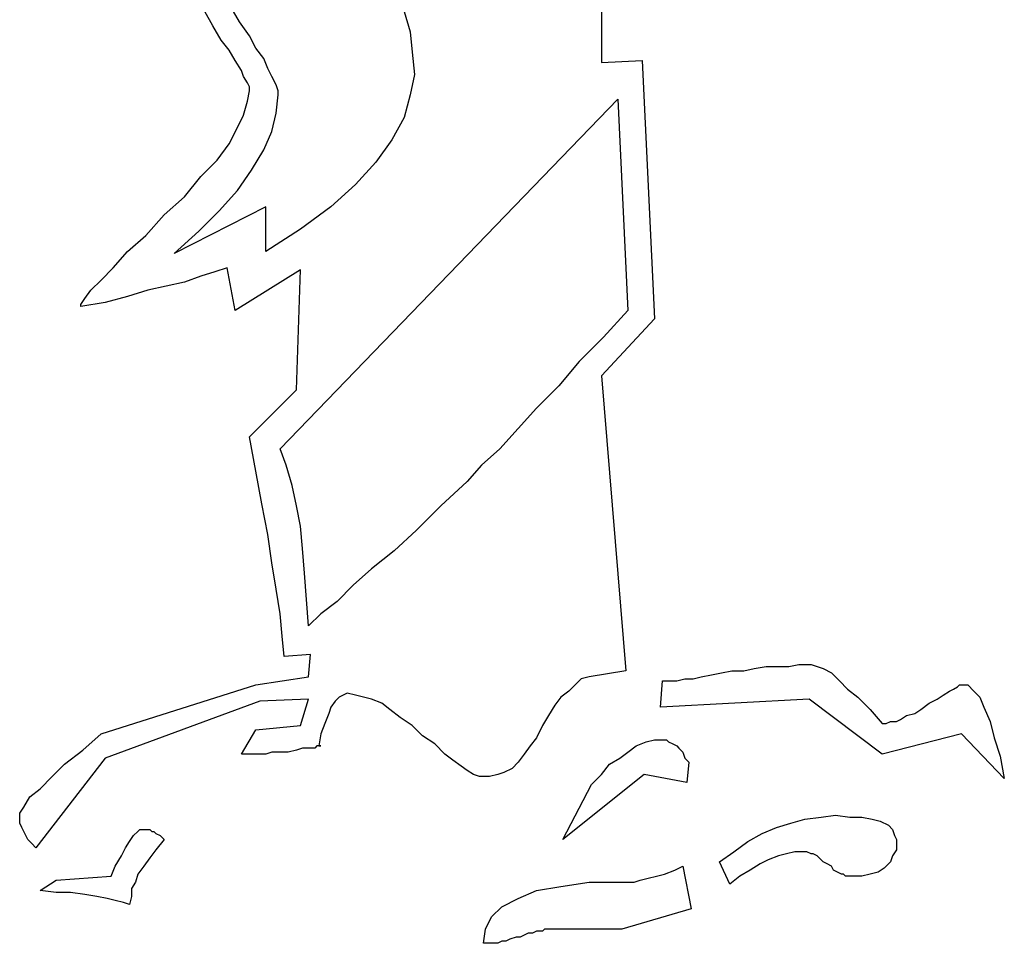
# Model space of a CAD drawing. Extents: x 0.1 to 26.3, y 0 to 2.6.
# Tile 13 of 28: x 13.5 to 14.5, y 0 to 0.9. Entities that reach past the tile are written whole.
import ezdxf

# ---------------------------------------------------------------- set-up
doc = ezdxf.new("R2010")
doc.units = 0

msp = doc.modelspace()

# ---------------------------------------------------------------- linework, layer by layer
at = {"color": 0}
for p, q in [((14.10156, 0.984375, 0.5), (14.10156, 0.853516, 0.5)), ((13.72852, 0.888672, 0.5), (13.7207, 0.902344, 0.5)), ((13.75391, 0.892578, 0.5), (13.74609, 0.90625, 0.5)), ((13.91211, 0.902344, 0.5), (13.91797, 0.882813, 0.5)), ((13.73633, 0.875, 0.5), (13.72852, 0.888672, 0.5)), ((13.76367, 0.878906, 0.5), (13.75391, 0.892578, 0.5)), ((13.91797, 0.882813, 0.5), (13.91992, 0.863281, 0.5)), ((13.74414, 0.865234, 0.5), (13.73633, 0.875, 0.5)), ((13.76953, 0.867188, 0.5), (13.76367, 0.878906, 0.5)), ((13.75, 0.855469, 0.5), (13.74414, 0.865234, 0.5)), ((13.77734, 0.857422, 0.5), (13.76953, 0.867188, 0.5)), ((13.91992, 0.863281, 0.5), (13.92188, 0.841797, 0.5)), ((13.75586, 0.845703, 0.5), (13.75, 0.855469, 0.5)), ((13.78125, 0.847656, 0.5), (13.77734, 0.857422, 0.5)), ((14.10156, 0.853516, 0.5), (14.14063, 0.855469, 0.5)), ((14.14063, 0.855469, 0.5), (14.15234, 0.607422, 0.5)), ((13.75781, 0.839844, 0.5), (13.75586, 0.845703, 0.5)), ((13.78516, 0.839844, 0.5), (13.78125, 0.847656, 0.5)), ((13.92188, 0.841797, 0.5), (13.91797, 0.822266, 0.5)), ((13.76172, 0.833984, 0.5), (13.75781, 0.839844, 0.5)), ((13.76367, 0.830078, 0.5), (13.76172, 0.833984, 0.5)), ((13.78906, 0.832031, 0.5), (13.78516, 0.839844, 0.5)), ((13.79102, 0.826172, 0.5), (13.78906, 0.832031, 0.5)), ((13.76172, 0.816406, 0.5), (13.76367, 0.826172, 0.5)), ((13.76367, 0.826172, 0.5), (13.76367, 0.830078, 0.5)), ((13.79102, 0.822266, 0.5), (13.79102, 0.826172, 0.5)), ((13.75781, 0.802734, 0.5), (13.76172, 0.816406, 0.5)), ((13.78906, 0.804688, 0.5), (13.79102, 0.822266, 0.5)), ((13.79297, 0.482422, 0.5), (14.11719, 0.818359, 0.5)), ((13.91797, 0.822266, 0.5), (13.91211, 0.800781, 0.5)), ((14.11719, 0.818359, 0.5), (14.12695, 0.615234, 0.5)), ((13.78516, 0.787109, 0.5), (13.78906, 0.804688, 0.5)), ((13.75195, 0.791016, 0.5), (13.75781, 0.802734, 0.5)), ((13.91211, 0.800781, 0.5), (13.90039, 0.779297, 0.5)), ((13.74414, 0.775391, 0.5), (13.75195, 0.791016, 0.5)), ((13.77734, 0.769531, 0.5), (13.78516, 0.787109, 0.5)), ((13.73242, 0.759766, 0.5), (13.74414, 0.775391, 0.5)), ((13.90039, 0.779297, 0.5), (13.88477, 0.757813, 0.5)), ((13.76563, 0.75, 0.5), (13.77734, 0.769531, 0.5)), ((13.7168, 0.744141, 0.5), (13.73242, 0.759766, 0.5)), ((13.88477, 0.757813, 0.5), (13.86523, 0.736328, 0.5)), ((13.75195, 0.730469, 0.5), (13.76563, 0.75, 0.5)), ((13.70117, 0.724609, 0.5), (13.7168, 0.744141, 0.5)), ((13.73438, 0.710938, 0.5), (13.75195, 0.730469, 0.5)), ((13.86523, 0.736328, 0.5), (13.8418, 0.714844, 0.5)), ((13.68164, 0.707031, 0.5), (13.70117, 0.724609, 0.5)), ((13.7793, 0.714844, 0.5), (13.69141, 0.669922, 0.5)), ((13.71484, 0.691406, 0.5), (13.73438, 0.710938, 0.5)), ((13.7793, 0.671875, 0.5), (13.7793, 0.714844, 0.5)), ((13.8418, 0.714844, 0.5), (13.8125, 0.693359, 0.5)), ((13.66406, 0.6875, 0.5), (13.68164, 0.707031, 0.5)), ((13.69141, 0.669922, 0.5), (13.71484, 0.691406, 0.5)), ((13.8125, 0.693359, 0.5), (13.7793, 0.671875, 0.5)), ((13.64648, 0.671875, 0.5), (13.66406, 0.6875, 0.5)), ((13.63281, 0.65625, 0.5), (13.64648, 0.671875, 0.5)), ((13.62109, 0.644531, 0.5), (13.63281, 0.65625, 0.5)), ((13.73047, 0.652344, 0.5), (13.7168, 0.648438, 0.5)), ((13.74219, 0.65625, 0.5), (13.73047, 0.652344, 0.5)), ((13.75, 0.615234, 0.5), (13.74219, 0.65625, 0.5)), ((13.8125, 0.654297, 0.5), (13.75, 0.615234, 0.5)), ((13.80859, 0.539063, 0.5), (13.8125, 0.654297, 0.5)), ((13.61133, 0.634766, 0.5), (13.62109, 0.644531, 0.5)), ((13.7168, 0.648438, 0.5), (13.70117, 0.642578, 0.5)), ((13.60547, 0.626953, 0.5), (13.61133, 0.634766, 0.5)), ((13.66602, 0.634766, 0.5), (13.64648, 0.628906, 0.5)), ((13.68359, 0.638672, 0.5), (13.66602, 0.634766, 0.5)), ((13.70117, 0.642578, 0.5), (13.68359, 0.638672, 0.5)), ((13.60156, 0.621094, 0.5), (13.60547, 0.626953, 0.5)), ((13.64648, 0.628906, 0.5), (13.625, 0.623047, 0.5)), ((13.625, 0.623047, 0.5), (13.60156, 0.619141, 0.5)), ((13.60156, 0.619141, 0.5), (13.60156, 0.621094, 0.5)), ((14.12695, 0.615234, 0.5), (14.10352, 0.589844, 0.5)), ((14.15234, 0.607422, 0.5), (14.10156, 0.552734, 0.5)), ((14.10352, 0.589844, 0.5), (14.08008, 0.566406, 0.5)), ((14.08008, 0.566406, 0.5), (14.06055, 0.542969, 0.5)), ((14.10156, 0.552734, 0.5), (14.125, 0.269531, 0.5)), ((13.76367, 0.494141, 0.5), (13.80859, 0.539063, 0.5)), ((14.06055, 0.542969, 0.5), (14.03906, 0.521484, 0.5)), ((14.03906, 0.521484, 0.5), (14.02148, 0.501953, 0.5)), ((14.02148, 0.501953, 0.5), (14.00391, 0.482422, 0.5)), ((13.76953, 0.460938, 0.5), (13.76367, 0.494141, 0.5)), ((13.79883, 0.466797, 0.5), (13.79297, 0.482422, 0.5)), ((14.00391, 0.482422, 0.5), (13.98633, 0.466797, 0.5)), ((13.80469, 0.447266, 0.5), (13.79883, 0.466797, 0.5)), ((13.98633, 0.466797, 0.5), (13.97266, 0.451172, 0.5)), ((13.77539, 0.429688, 0.5), (13.76953, 0.460938, 0.5)), ((13.80859, 0.427734, 0.5), (13.80469, 0.447266, 0.5)), ((13.97266, 0.451172, 0.5), (13.94727, 0.427734, 0.5)), ((13.78125, 0.400391, 0.5), (13.77539, 0.429688, 0.5)), ((13.8125, 0.408203, 0.5), (13.80859, 0.427734, 0.5)), ((13.94727, 0.427734, 0.5), (13.92383, 0.404297, 0.5)), ((13.81445, 0.386719, 0.5), (13.8125, 0.408203, 0.5)), ((13.78516, 0.373047, 0.5), (13.78125, 0.400391, 0.5)), ((13.92383, 0.404297, 0.5), (13.90234, 0.384766, 0.5)), ((13.81641, 0.363281, 0.5), (13.81445, 0.386719, 0.5)), ((13.90234, 0.384766, 0.5), (13.88086, 0.367188, 0.5)), ((13.78906, 0.347656, 0.5), (13.78516, 0.373047, 0.5)), ((13.81836, 0.337891, 0.5), (13.81641, 0.363281, 0.5)), ((13.88086, 0.367188, 0.5), (13.86328, 0.351563, 0.5)), ((13.86328, 0.351563, 0.5), (13.84766, 0.335938, 0.5)), ((13.79297, 0.324219, 0.5), (13.78906, 0.347656, 0.5)), ((13.82031, 0.3125, 0.5), (13.81836, 0.337891, 0.5)), ((13.84766, 0.335938, 0.5), (13.83203, 0.324219, 0.5)), ((13.79492, 0.302734, 0.5), (13.79297, 0.324219, 0.5)), ((13.83203, 0.324219, 0.5), (13.82031, 0.3125, 0.5)), ((13.79688, 0.283203, 0.5), (13.79492, 0.302734, 0.5)), ((13.82227, 0.285156, 0.5), (13.79688, 0.283203, 0.5)), ((13.82031, 0.263672, 0.5), (13.82227, 0.285156, 0.5)), ((14.28125, 0.273438, 0.5), (14.29102, 0.275391, 0.5)), ((14.29102, 0.275391, 0.5), (14.30273, 0.275391, 0.5)), ((14.30273, 0.275391, 0.5), (14.30859, 0.273438, 0.5)), ((14.125, 0.269531, 0.5), (14.08984, 0.263672, 0.5)), ((14.19727, 0.263672, 0.5), (14.20703, 0.265625, 0.5)), ((14.20703, 0.265625, 0.5), (14.2168, 0.267578, 0.5)), ((14.2168, 0.267578, 0.5), (14.22656, 0.269531, 0.5)), ((14.22656, 0.269531, 0.5), (14.23828, 0.269531, 0.5)), ((14.23828, 0.269531, 0.5), (14.24805, 0.271484, 0.5)), ((14.24805, 0.271484, 0.5), (14.25977, 0.273438, 0.5)), ((14.25977, 0.273438, 0.5), (14.26953, 0.273438, 0.5)), ((14.26953, 0.273438, 0.5), (14.28125, 0.273438, 0.5)), ((14.30859, 0.273438, 0.5), (14.31445, 0.271484, 0.5)), ((14.31445, 0.271484, 0.5), (14.32227, 0.267578, 0.5)), ((14.32227, 0.267578, 0.5), (14.33008, 0.259766, 0.5)), ((13.62109, 0.208984, 0.5), (13.76953, 0.255859, 0.5)), ((13.76953, 0.255859, 0.5), (13.82031, 0.263672, 0.5)), ((14.07617, 0.255859, 0.5), (14.07031, 0.25, 0.5)), ((14.08203, 0.261719, 0.5), (14.07617, 0.255859, 0.5)), ((14.08984, 0.263672, 0.5), (14.08203, 0.261719, 0.5)), ((14.1582, 0.234375, 0.5), (14.16016, 0.259766, 0.5)), ((14.16016, 0.259766, 0.5), (14.16406, 0.259766, 0.5)), ((14.16406, 0.259766, 0.5), (14.16797, 0.259766, 0.5)), ((14.16797, 0.259766, 0.5), (14.17383, 0.259766, 0.5)), ((14.17383, 0.259766, 0.5), (14.18164, 0.261719, 0.5)), ((14.18164, 0.261719, 0.5), (14.18945, 0.261719, 0.5)), ((14.18945, 0.261719, 0.5), (14.19727, 0.263672, 0.5)), ((14.33008, 0.259766, 0.5), (14.33789, 0.251953, 0.5)), ((14.44336, 0.253906, 0.5), (14.44531, 0.255859, 0.5)), ((14.44531, 0.255859, 0.5), (14.44727, 0.255859, 0.5)), ((14.44727, 0.255859, 0.5), (14.45313, 0.255859, 0.5)), ((14.44727, 0.255859, 0.5), (14.44727, 0.255859, 0.5)), ((14.45313, 0.255859, 0.5), (14.45898, 0.25, 0.5)), ((13.85352, 0.246094, 0.5), (13.84961, 0.244141, 0.5)), ((13.85742, 0.248047, 0.5), (13.85352, 0.246094, 0.5)), ((13.86523, 0.246094, 0.5), (13.85742, 0.248047, 0.5)), ((13.87305, 0.244141, 0.5), (13.86523, 0.246094, 0.5)), ((14.07031, 0.25, 0.5), (14.0625, 0.244141, 0.5)), ((14.33789, 0.251953, 0.5), (14.34766, 0.244141, 0.5)), ((14.42383, 0.242188, 0.5), (14.42969, 0.246094, 0.5)), ((14.42969, 0.246094, 0.5), (14.43555, 0.25, 0.5)), ((14.43555, 0.25, 0.5), (14.43945, 0.251953, 0.5)), ((14.43945, 0.251953, 0.5), (14.44336, 0.253906, 0.5)), ((14.45898, 0.25, 0.5), (14.46484, 0.244141, 0.5)), ((13.77344, 0.240234, 0.5), (13.625, 0.185547, 0.5)), ((13.82031, 0.242188, 0.5), (13.77344, 0.240234, 0.5)), ((13.8125, 0.216797, 0.5), (13.82031, 0.242188, 0.5)), ((13.8457, 0.240234, 0.5), (13.8418, 0.234375, 0.5)), ((13.84961, 0.244141, 0.5), (13.8457, 0.240234, 0.5)), ((13.88086, 0.242188, 0.5), (13.87305, 0.244141, 0.5)), ((13.89063, 0.238281, 0.5), (13.88086, 0.242188, 0.5)), ((13.89844, 0.232422, 0.5), (13.89063, 0.238281, 0.5)), ((14.05664, 0.236328, 0.5), (14.05078, 0.226563, 0.5)), ((14.0625, 0.244141, 0.5), (14.05664, 0.236328, 0.5)), ((14.30078, 0.242188, 0.5), (14.1582, 0.234375, 0.5)), ((14.37109, 0.189453, 0.5), (14.30078, 0.242188, 0.5)), ((14.34766, 0.244141, 0.5), (14.35938, 0.232422, 0.5)), ((14.4082, 0.232422, 0.5), (14.41602, 0.238281, 0.5)), ((14.41602, 0.238281, 0.5), (14.42383, 0.242188, 0.5)), ((14.46484, 0.244141, 0.5), (14.46875, 0.234375, 0.5)), ((13.83984, 0.228516, 0.5), (13.83594, 0.21875, 0.5)), ((13.8418, 0.234375, 0.5), (13.83984, 0.228516, 0.5)), ((13.9082, 0.224609, 0.5), (13.89844, 0.232422, 0.5)), ((14.35938, 0.232422, 0.5), (14.37109, 0.21875, 0.5)), ((14.39453, 0.226563, 0.5), (14.40234, 0.228516, 0.5)), ((14.40234, 0.228516, 0.5), (14.4082, 0.232422, 0.5)), ((14.46875, 0.234375, 0.5), (14.47461, 0.220703, 0.5)), ((13.83594, 0.21875, 0.5), (13.83203, 0.208984, 0.5)), ((13.91992, 0.216797, 0.5), (13.9082, 0.224609, 0.5)), ((14.05078, 0.226563, 0.5), (14.04492, 0.216797, 0.5)), ((14.37109, 0.21875, 0.5), (14.375, 0.21875, 0.5)), ((14.375, 0.21875, 0.5), (14.37891, 0.220703, 0.5)), ((14.37891, 0.220703, 0.5), (14.38477, 0.220703, 0.5)), ((14.38477, 0.220703, 0.5), (14.38867, 0.222656, 0.5)), ((14.38867, 0.222656, 0.5), (14.39453, 0.226563, 0.5)), ((14.47461, 0.220703, 0.5), (14.47852, 0.205078, 0.5)), ((13.60352, 0.193359, 0.5), (13.62109, 0.208984, 0.5)), ((13.75586, 0.189453, 0.5), (13.76953, 0.212891, 0.5)), ((13.76953, 0.212891, 0.5), (13.8125, 0.216797, 0.5)), ((13.83203, 0.208984, 0.5), (13.83008, 0.197266, 0.5)), ((13.92969, 0.207031, 0.5), (13.91992, 0.216797, 0.5)), ((14.04492, 0.216797, 0.5), (14.03906, 0.205078, 0.5)), ((14.44727, 0.208984, 0.5), (14.37109, 0.189453, 0.5)), ((14.48828, 0.166016, 0.5), (14.44727, 0.208984, 0.5)), ((13.94141, 0.199219, 0.5), (13.92969, 0.207031, 0.5)), ((13.95117, 0.189453, 0.5), (13.94141, 0.199219, 0.5)), ((14.03906, 0.205078, 0.5), (14.0332, 0.197266, 0.5)), ((14.13477, 0.197266, 0.5), (14.14453, 0.201172, 0.5)), ((14.14453, 0.201172, 0.5), (14.15234, 0.203125, 0.5)), ((14.15234, 0.203125, 0.5), (14.16016, 0.203125, 0.5)), ((14.16016, 0.203125, 0.5), (14.16406, 0.203125, 0.5)), ((14.16406, 0.203125, 0.5), (14.16602, 0.201172, 0.5)), ((14.16602, 0.201172, 0.5), (14.16992, 0.199219, 0.5)), ((14.16992, 0.199219, 0.5), (14.17383, 0.197266, 0.5)), ((14.47852, 0.205078, 0.5), (14.48438, 0.1875, 0.5)), ((13.58594, 0.179688, 0.5), (13.60352, 0.193359, 0.5)), ((13.76172, 0.189453, 0.5), (13.75586, 0.189453, 0.5)), ((13.76758, 0.189453, 0.5), (13.76172, 0.189453, 0.5)), ((13.77344, 0.189453, 0.5), (13.76758, 0.189453, 0.5)), ((13.7793, 0.189453, 0.5), (13.77344, 0.189453, 0.5)), ((13.78516, 0.191406, 0.5), (13.7793, 0.189453, 0.5)), ((13.79297, 0.191406, 0.5), (13.78516, 0.191406, 0.5)), ((13.80078, 0.191406, 0.5), (13.79297, 0.191406, 0.5)), ((13.80859, 0.193359, 0.5), (13.80078, 0.191406, 0.5)), ((13.81445, 0.195313, 0.5), (13.80859, 0.193359, 0.5)), ((13.82031, 0.195313, 0.5), (13.81445, 0.195313, 0.5)), ((13.82617, 0.195313, 0.5), (13.82031, 0.195313, 0.5)), ((13.82813, 0.197266, 0.5), (13.82617, 0.195313, 0.5)), ((13.83203, 0.197266, 0.5), (13.82813, 0.197266, 0.5)), ((13.83008, 0.197266, 0.5), (13.83203, 0.197266, 0.5)), ((13.83203, 0.197266, 0.5), (13.83203, 0.197266, 0.5)), ((13.95898, 0.183594, 0.5), (13.95117, 0.189453, 0.5)), ((14.02734, 0.189453, 0.5), (14.02148, 0.181641, 0.5)), ((14.0332, 0.197266, 0.5), (14.02734, 0.189453, 0.5)), ((14.11914, 0.185547, 0.5), (14.12695, 0.191406, 0.5)), ((14.12695, 0.191406, 0.5), (14.13477, 0.197266, 0.5)), ((14.17383, 0.197266, 0.5), (14.17578, 0.195313, 0.5)), ((14.17578, 0.195313, 0.5), (14.17969, 0.191406, 0.5)), ((14.17969, 0.191406, 0.5), (14.18164, 0.185547, 0.5)), ((13.625, 0.185547, 0.5), (13.55859, 0.099609, 0.5)), ((13.57422, 0.167969, 0.5), (13.58594, 0.179688, 0.5)), ((13.9668, 0.177734, 0.5), (13.95898, 0.183594, 0.5)), ((14.02148, 0.181641, 0.5), (14.01563, 0.175781, 0.5)), ((14.10156, 0.169922, 0.5), (14.10938, 0.179688, 0.5)), ((14.10938, 0.179688, 0.5), (14.11914, 0.185547, 0.5)), ((14.18164, 0.185547, 0.5), (14.18555, 0.181641, 0.5)), ((14.18555, 0.181641, 0.5), (14.18359, 0.162109, 0.5)), ((14.48438, 0.1875, 0.5), (14.48828, 0.166016, 0.5)), ((13.97266, 0.173828, 0.5), (13.9668, 0.177734, 0.5)), ((13.97852, 0.169922, 0.5), (13.97266, 0.173828, 0.5)), ((14.00781, 0.171875, 0.5), (14.00195, 0.169922, 0.5)), ((14.01563, 0.175781, 0.5), (14.00781, 0.171875, 0.5)), ((13.5625, 0.15625, 0.5), (13.57422, 0.167969, 0.5)), ((13.98438, 0.167969, 0.5), (13.97852, 0.169922, 0.5)), ((13.98828, 0.167969, 0.5), (13.98438, 0.167969, 0.5)), ((13.99414, 0.167969, 0.5), (13.98828, 0.167969, 0.5)), ((14.00195, 0.169922, 0.5), (13.99414, 0.167969, 0.5)), ((14.14258, 0.169922, 0.5), (14.06445, 0.107422, 0.5)), ((14.0918, 0.160156, 0.5), (14.10156, 0.169922, 0.5)), ((14.18359, 0.162109, 0.5), (14.14258, 0.169922, 0.5)), ((13.55273, 0.148438, 0.5), (13.5625, 0.15625, 0.5)), ((14.06445, 0.107422, 0.5), (14.0918, 0.160156, 0.5)), ((13.54688, 0.138672, 0.5), (13.55273, 0.148438, 0.5)), ((13.54297, 0.132813, 0.5), (13.54688, 0.138672, 0.5)), ((13.54297, 0.126953, 0.5), (13.54297, 0.132813, 0.5)), ((13.54297, 0.125, 0.5), (13.54297, 0.126953, 0.5)), ((13.54297, 0.123047, 0.5), (13.54297, 0.125, 0.5)), ((13.54492, 0.119141, 0.5), (13.54297, 0.123047, 0.5)), ((14.26953, 0.119141, 0.5), (14.2832, 0.123047, 0.5)), ((14.2832, 0.123047, 0.5), (14.29688, 0.126953, 0.5)), ((14.29688, 0.126953, 0.5), (14.3125, 0.128906, 0.5)), ((14.3125, 0.128906, 0.5), (14.32617, 0.130859, 0.5)), ((14.32617, 0.130859, 0.5), (14.33984, 0.128906, 0.5)), ((14.33984, 0.128906, 0.5), (14.35156, 0.128906, 0.5)), ((14.35156, 0.128906, 0.5), (14.36133, 0.126953, 0.5)), ((14.36133, 0.126953, 0.5), (14.36914, 0.125, 0.5)), ((14.36914, 0.125, 0.5), (14.37695, 0.121094, 0.5)), ((13.54688, 0.115234, 0.5), (13.54492, 0.119141, 0.5)), ((13.54883, 0.111328, 0.5), (13.54688, 0.115234, 0.5)), ((13.65234, 0.111328, 0.5), (13.65625, 0.115234, 0.5)), ((13.65625, 0.115234, 0.5), (13.6582, 0.117188, 0.5)), ((13.6582, 0.117188, 0.5), (13.66211, 0.117188, 0.5)), ((13.66211, 0.117188, 0.5), (13.66406, 0.117188, 0.5)), ((13.66406, 0.117188, 0.5), (13.66797, 0.117188, 0.5)), ((13.66797, 0.117188, 0.5), (13.66992, 0.115234, 0.5)), ((13.66992, 0.115234, 0.5), (13.67188, 0.115234, 0.5)), ((13.67188, 0.115234, 0.5), (13.67383, 0.113281, 0.5)), ((14.25586, 0.113281, 0.5), (14.26953, 0.119141, 0.5)), ((14.37695, 0.121094, 0.5), (14.38086, 0.117188, 0.5)), ((14.38086, 0.117188, 0.5), (14.38281, 0.111328, 0.5)), ((13.55078, 0.107422, 0.5), (13.54883, 0.111328, 0.5)), ((13.55469, 0.103516, 0.5), (13.55078, 0.107422, 0.5)), ((13.64453, 0.099609, 0.5), (13.64844, 0.105469, 0.5)), ((13.64844, 0.105469, 0.5), (13.65234, 0.111328, 0.5)), ((13.67383, 0.113281, 0.5), (13.67773, 0.111328, 0.5)), ((13.68164, 0.107422, 0.5), (13.67383, 0.097656, 0.5)), ((13.67773, 0.111328, 0.5), (13.67969, 0.109375, 0.5)), ((13.67969, 0.109375, 0.5), (13.68164, 0.107422, 0.5)), ((14.22852, 0.095703, 0.5), (14.24219, 0.105469, 0.5)), ((14.24219, 0.105469, 0.5), (14.25586, 0.113281, 0.5)), ((14.38281, 0.111328, 0.5), (14.38477, 0.107422, 0.5)), ((14.38477, 0.107422, 0.5), (14.38477, 0.097656, 0.5)), ((13.55859, 0.099609, 0.5), (13.55469, 0.103516, 0.5)), ((13.64063, 0.091797, 0.5), (13.64453, 0.099609, 0.5)), ((13.67383, 0.097656, 0.5), (13.66797, 0.089844, 0.5)), ((14.21484, 0.085938, 0.5), (14.22852, 0.095703, 0.5)), ((14.28711, 0.095703, 0.5), (14.2793, 0.09375, 0.5)), ((14.29492, 0.095703, 0.5), (14.28711, 0.095703, 0.5)), ((14.29688, 0.095703, 0.5), (14.29492, 0.095703, 0.5)), ((14.29883, 0.095703, 0.5), (14.29688, 0.095703, 0.5)), ((14.30273, 0.09375, 0.5), (14.29883, 0.095703, 0.5)), ((14.38477, 0.097656, 0.5), (14.38086, 0.091797, 0.5)), ((13.63477, 0.082031, 0.5), (13.64063, 0.091797, 0.5)), ((13.66797, 0.089844, 0.5), (13.66211, 0.082031, 0.5)), ((14.22461, 0.064453, 0.5), (14.21484, 0.085938, 0.5)), ((14.26172, 0.087891, 0.5), (14.25391, 0.083984, 0.5)), ((14.27148, 0.091797, 0.5), (14.26172, 0.087891, 0.5)), ((14.2793, 0.09375, 0.5), (14.27148, 0.091797, 0.5)), ((14.30469, 0.09375, 0.5), (14.30273, 0.09375, 0.5)), ((14.30859, 0.091797, 0.5), (14.30469, 0.09375, 0.5)), ((14.31055, 0.089844, 0.5), (14.30859, 0.091797, 0.5)), ((14.31445, 0.085938, 0.5), (14.31055, 0.089844, 0.5)), ((14.31836, 0.083984, 0.5), (14.31445, 0.085938, 0.5)), ((14.37891, 0.085938, 0.5), (14.37305, 0.080078, 0.5)), ((14.38086, 0.091797, 0.5), (14.37891, 0.085938, 0.5)), ((13.63086, 0.072266, 0.5), (13.63477, 0.082031, 0.5)), ((13.66211, 0.082031, 0.5), (13.65625, 0.074219, 0.5)), ((14.16211, 0.074219, 0.5), (14.17188, 0.078125, 0.5)), ((14.17188, 0.078125, 0.5), (14.17969, 0.082031, 0.5)), ((14.17969, 0.082031, 0.5), (14.1875, 0.041016, 0.5)), ((14.24414, 0.078125, 0.5), (14.23438, 0.072266, 0.5)), ((14.25391, 0.083984, 0.5), (14.24414, 0.078125, 0.5)), ((14.32227, 0.082031, 0.5), (14.31836, 0.083984, 0.5)), ((14.32422, 0.078125, 0.5), (14.32227, 0.082031, 0.5)), ((14.32813, 0.076172, 0.5), (14.32422, 0.078125, 0.5)), ((14.33203, 0.074219, 0.5), (14.32813, 0.076172, 0.5)), ((14.36719, 0.076172, 0.5), (14.35938, 0.074219, 0.5)), ((14.37305, 0.080078, 0.5), (14.36719, 0.076172, 0.5)), ((13.5625, 0.058594, 0.5), (13.57813, 0.068359, 0.5)), ((13.57813, 0.068359, 0.5), (13.63086, 0.072266, 0.5)), ((13.6543, 0.066406, 0.5), (13.65039, 0.060547, 0.5)), ((13.65625, 0.074219, 0.5), (13.6543, 0.066406, 0.5)), ((14.0625, 0.0625, 0.5), (14.08984, 0.066406, 0.5)), ((14.08984, 0.066406, 0.5), (14.12109, 0.066406, 0.5)), ((14.12109, 0.066406, 0.5), (14.12695, 0.066406, 0.5)), ((14.12695, 0.066406, 0.5), (14.13281, 0.066406, 0.5)), ((14.13281, 0.066406, 0.5), (14.13867, 0.068359, 0.5)), ((14.13867, 0.068359, 0.5), (14.14648, 0.070313, 0.5)), ((14.14648, 0.070313, 0.5), (14.1543, 0.072266, 0.5)), ((14.1543, 0.072266, 0.5), (14.16211, 0.074219, 0.5)), ((14.23438, 0.072266, 0.5), (14.22461, 0.064453, 0.5)), ((14.33398, 0.074219, 0.5), (14.33203, 0.074219, 0.5)), ((14.33594, 0.072266, 0.5), (14.33398, 0.074219, 0.5)), ((14.33984, 0.072266, 0.5), (14.33594, 0.072266, 0.5)), ((14.3418, 0.072266, 0.5), (14.33984, 0.072266, 0.5)), ((14.35156, 0.072266, 0.5), (14.3418, 0.072266, 0.5)), ((14.35938, 0.074219, 0.5), (14.35156, 0.072266, 0.5)), ((13.57813, 0.056641, 0.5), (13.5625, 0.058594, 0.5)), ((13.65039, 0.060547, 0.5), (13.65039, 0.052734, 0.5)), ((14.02148, 0.050781, 0.5), (14.03906, 0.058594, 0.5)), ((14.03906, 0.058594, 0.5), (14.0625, 0.0625, 0.5)), ((13.5918, 0.056641, 0.5), (13.57813, 0.056641, 0.5)), ((13.60547, 0.054688, 0.5), (13.5918, 0.056641, 0.5)), ((13.61719, 0.052734, 0.5), (13.60547, 0.054688, 0.5)), ((13.62695, 0.050781, 0.5), (13.61719, 0.052734, 0.5)), ((13.63477, 0.048828, 0.5), (13.62695, 0.050781, 0.5)), ((13.64258, 0.046875, 0.5), (13.63477, 0.048828, 0.5)), ((13.65039, 0.052734, 0.5), (13.64844, 0.044922, 0.5)), ((14.00586, 0.042969, 0.5), (14.02148, 0.050781, 0.5)), ((13.64844, 0.044922, 0.5), (13.64258, 0.046875, 0.5)), ((13.99609, 0.033203, 0.5), (14.00586, 0.042969, 0.5)), ((14.1875, 0.041016, 0.5), (14.12109, 0.021484, 0.5)), ((13.99023, 0.021484, 0.5), (13.99609, 0.033203, 0.5)), ((13.98828, 0.007813, 0.5), (13.99023, 0.021484, 0.5)), ((14.03906, 0.019531, 0.5), (14.03516, 0.017578, 0.5)), ((14.04102, 0.019531, 0.5), (14.03906, 0.019531, 0.5)), ((14.04492, 0.019531, 0.5), (14.04102, 0.019531, 0.5)), ((14.04688, 0.021484, 0.5), (14.04492, 0.019531, 0.5)), ((14.04883, 0.021484, 0.5), (14.04688, 0.021484, 0.5)), ((14.12109, 0.021484, 0.5), (14.04883, 0.021484, 0.5)), ((14.00586, 0.009766, 0.5), (14.00195, 0.007813, 0.5)), ((14.00977, 0.009766, 0.5), (14.00586, 0.009766, 0.5)), ((14.01367, 0.011719, 0.5), (14.00977, 0.009766, 0.5)), ((14.01953, 0.013672, 0.5), (14.01367, 0.011719, 0.5)), ((14.02344, 0.013672, 0.5), (14.01953, 0.013672, 0.5)), ((14.02734, 0.015625, 0.5), (14.02344, 0.013672, 0.5)), ((14.03125, 0.017578, 0.5), (14.02734, 0.015625, 0.5)), ((14.03516, 0.017578, 0.5), (14.03125, 0.017578, 0.5)), ((13.99219, 0.007813, 0.5), (13.98828, 0.007813, 0.5)), ((13.99609, 0.007813, 0.5), (13.99219, 0.007813, 0.5)), ((14.00195, 0.007813, 0.5), (13.99609, 0.007813, 0.5))]:
    msp.add_line(p, q, dxfattribs=at)

doc.saveas('drawing.dxf')
